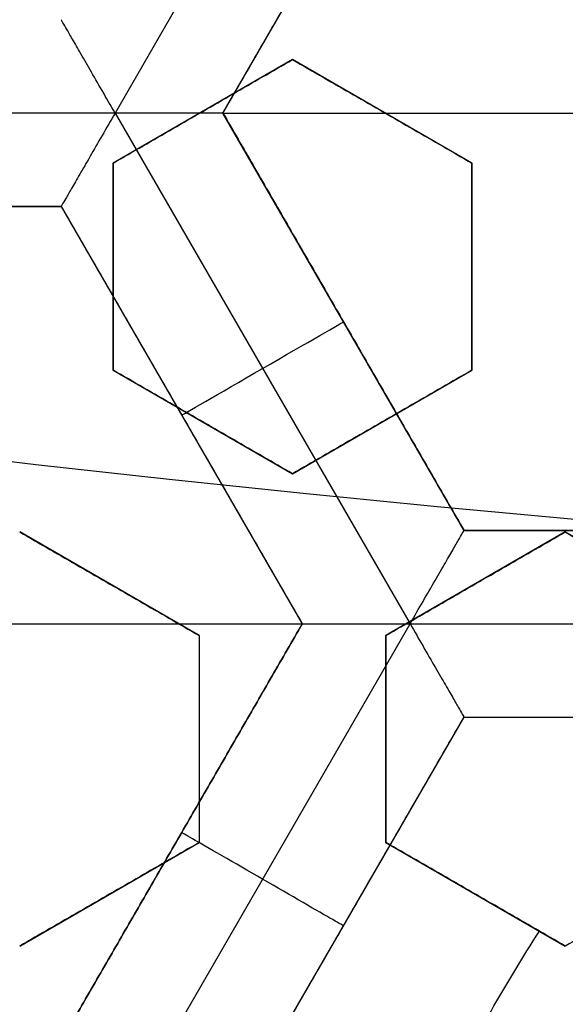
# Model space of a CAD drawing. Header units: centimetres. Extents: x -14.2 to 14.2, y -23.9 to 0.
# Tile 40 of 256: x -0.3285 to -0.2555, y -22.8958 to -22.7641. Entities that reach past the tile are written whole.
import ezdxf

# ---------------------------------------------------------------- set-up
doc = ezdxf.new("R2010")
doc.units = ezdxf.units.CM
doc.layers.add('Default', color=7, linetype='Continuous', true_color=0x000000)

# ---------------------------------------------------------------- blocks, each defined once
blk = doc.blocks.new('Block 10')
at = {"layer": 'Default', "extrusion": (0, -1, 0)}
for centre, radius in [((0, 20, 11.64412469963), 3.056153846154), ((0, 20, 11.74393517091), 3.15), ((0, 20, 12.75), 3.15), ((0, 20, 12.8), 3.149999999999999), ((0, 20, 12.85), 3.15), ((0, 20, 13.5), 3), ((0, 20, 16.45), 3.05), ((0, 20, 16.45), 2.975), ((0, 20, 16.65), 3.05)]:
    blk.add_arc(centre, radius, 0, 180, dxfattribs=at)
at = {"layer": 'Default', "extrusion": (0, 1, 0)}
for centre, radius, end in [((0, 20, -11.821967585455), 3.149999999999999, 180), ((0, 20, -11.9), 3.15, 180), ((0, 20, -13.625), 3, 179.9999999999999), ((0, 20, -13.75), 3, 180), ((0, 20, -16.08611150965), 2.842130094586, 180), ((0, 20, -16.30510174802), 3.097618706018, 180), ((3.552713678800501e-16, 20, -16.41899023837), 3.15, 180), ((0, 20, -16.534495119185), 3.149999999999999, 180), ((0, 20, -16.55), 3.050000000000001, 180), ((0, 20, -16.55), 2.974999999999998, 180), ((0, 20, -16.65), 3.15, 180), ((0, 20, -16.65), 2.975, 180), ((0, 20, -16.7), 2.925, 180), ((0, 20, -16.7), 2.925, 180)]:
    blk.add_arc(centre, radius, 0, end, dxfattribs=at)

msp = doc.modelspace()

# ---------------------------------------------------------------- linework, layer by layer
at = {"layer": 'Default'}
for p, q in [((-0.2762695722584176, -22.70820802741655, -4.352500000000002), (-0.3157353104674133, -22.77656469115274, -4.352500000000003)), ((-0.3013002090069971, -22.77656636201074, -4.306251), (-0.269050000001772, -22.72070736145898, -4.306251)), ((-0.2920000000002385, -22.76940776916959, -3.1046650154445), (-0.3160000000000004, -22.78326417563, -3.1046650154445)), ((-0.2680000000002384, -22.78326417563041, -3.0982209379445), (-0.2920000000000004, -22.76940776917, -3.0982209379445)), ((-0.3157357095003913, -22.776564, -4.3525), (-0.3946657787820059, -22.776564, -4.3525)), ((-0.3157356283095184, -22.77656648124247, -4.3525), (-0.2762684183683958, -22.84492569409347, -4.3525)), ((-0.3040000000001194, -22.7763359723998, -3.131192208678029), (-0.3040000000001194, -22.7763359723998, -3.077983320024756)), ((-0.2690497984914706, -22.83242498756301, -4.306251), (-0.3013002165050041, -22.77656562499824, -4.306251)), ((-0.3013, -22.776566, -4.2725), (-0.1723, -22.776566, -4.2725)), ((-0.2800000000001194, -22.77633597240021, -3.124819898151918), (-0.2800000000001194, -22.77633597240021, -3.071611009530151)), ((-0.3160000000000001, -22.78326417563, -3.103073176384), (-0.3160000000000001, -22.81097698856, -3.103073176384)), ((-0.268, -22.81097698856, -3.089875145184), (-0.268, -22.78326417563, -3.089875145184)), ((-0.3874506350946, -22.78906572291, -4.306251), (-0.3229506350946, -22.78906572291, -4.306251)), ((-0.3229508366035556, -22.78906537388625, -4.306251), (-0.290700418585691, -22.84492473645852, -4.306251)), ((-0.3160000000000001, -22.797120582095, -3.129624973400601), (-0.3160000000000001, -22.797120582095, -3.076416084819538)), ((-0.268, -22.797120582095, -3.116429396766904), (-0.268, -22.797120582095, -3.0632205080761)), ((-0.2851749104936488, -22.8044954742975, -4.340002), (-0.2851749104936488, -22.8044954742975, -4.2725)), ((-0.3159999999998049, -22.81097698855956, -3.0949214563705), (-0.2919999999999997, -22.82483339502, -3.0949214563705)), ((-0.2919999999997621, -22.82483339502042, -3.0881675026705), (-0.2680000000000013, -22.81097698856, -3.0881675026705)), ((-0.3068256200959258, -22.81699506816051, -4.340002), (-0.3068256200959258, -22.81699506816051, -4.2725)), ((-0.3039999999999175, -22.81790519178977, -3.121524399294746), (-0.3039999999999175, -22.81790519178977, -3.06831551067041)), ((-0.2799999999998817, -22.81790519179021, -3.114687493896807), (-0.2799999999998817, -22.81790519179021, -3.061478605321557)), ((-0.3045000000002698, -22.8464840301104, -3.0940492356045), (-0.3285000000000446, -22.83262762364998, -3.0940492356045)), ((-0.2555000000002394, -22.83262762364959, -3.0796802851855), (-0.2795000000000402, -22.84648403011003, -3.0796802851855)), ((-0.2045497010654, -22.83242463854, -4.306251), (-0.26905041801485, -22.83242463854, -4.306251)), ((-0.2315000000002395, -22.84648403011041, -3.0728548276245), (-0.2555000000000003, -22.83262762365, -3.0728548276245)), ((-0.3165000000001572, -22.83955582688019, -3.120653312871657), (-0.3165000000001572, -22.83955582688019, -3.067444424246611)), ((-0.2675000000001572, -22.83955582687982, -3.106196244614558), (-0.2675000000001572, -22.83955582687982, -3.052987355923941)), ((-0.4197006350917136, -22.844924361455, -4.2725), (-0.2907006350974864, -22.844924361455, -4.2725)), ((-0.2907006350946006, -22.84492436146, -4.306251), (-0.3229506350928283, -22.90078300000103, -4.306251)), ((-0.3157308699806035, -22.91328200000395, -4.352500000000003), (-0.2762660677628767, -22.84492695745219, -4.3525)), ((-0.2762664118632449, -22.84492636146, -4.352499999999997), (-0.1973337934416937, -22.84492636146, -4.352499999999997)), ((-0.3045, -22.84648403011, -3.0863510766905), (-0.3045, -22.87419684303, -3.0863510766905)), ((-0.2795, -22.84648403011, -3.078722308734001), (-0.2795, -22.87419684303, -3.078722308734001)), ((-0.3013000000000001, -22.913283, -4.306251), (-0.2690500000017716, -22.85742436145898, -4.306251)), ((-0.26905, -22.85742436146, -4.306251), (-0.20455, -22.85742436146, -4.306251)), ((-0.3045, -22.86034043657, -3.112885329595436), (-0.3045, -22.86034043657, -3.059676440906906)), ((-0.2795, -22.86034043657, -3.052047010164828), (-0.2795, -22.86034043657, -3.105255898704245)), ((-0.3068256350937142, -22.87285368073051, -4.340002), (-0.3068256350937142, -22.87285368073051, -4.2725)), ((-0.3284999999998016, -22.88805324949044, -3.0863510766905), (-0.3045000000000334, -22.87419684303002, -3.0863510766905)), ((-0.2794999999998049, -22.87419684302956, -3.070852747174), (-0.2555000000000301, -22.88805324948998, -3.070852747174)), ((-0.3164999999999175, -22.88112504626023, -3.112885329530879), (-0.3164999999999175, -22.88112504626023, -3.059676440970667)), ((-0.2674999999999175, -22.88112504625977, -3.097457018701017), (-0.2674999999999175, -22.88112504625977, -3.044248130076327)), ((-0.2851750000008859, -22.88535368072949, -4.340002), (-0.2851750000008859, -22.88535368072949, -4.2725))]:
    msp.add_line(p, q, dxfattribs=at)
at = {"layer": 'Default', "extrusion": (0, 0, -1)}
for centre, radius, start, end in [((0, -23.05, 3), 0.9, 270, 90), ((0, -23.05, 3.789997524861), 0.9, 270, 89.99999999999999), ((0, -23.05, 4.600000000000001), 0.8550000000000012, 270, 90), ((0, -23.05, 4.286758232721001), 0.8349999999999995, 270, 90), ((0, -23.05, 4.3375), 0.82, 0, 180), ((0, -23.05, 4.295), 0.8074999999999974, 270, 89.99999999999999), ((0, -23.05, 4.3125), 0.795, 0, 180), ((0, -23.05, 4.178651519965), 0.775, 0, 90), ((0, -23.05, 4.2025), 0.7575000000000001, 0, 180), ((0, -23.05, 4.245), 0.7574999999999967, 270, 89.99999999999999), ((0, -23.05, 4.2725), 0.7275, 0, 180), ((0, -23.05, 3.125), 0.6775000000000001, 0, 180), ((0, -23.05, 3.135), 0.677500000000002, 0, 180), ((-4.440892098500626e-17, -23.05, 3.1075), 0.6725, 0, 180), ((-4.440892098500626e-17, -23.05, 3.145), 0.6725, 0, 180), ((-4.440892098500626e-17, -23.05, 4.2725), 0.6675, 0, 180), ((0, -23.05, 3.126519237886), 0.6125, 0, 180), ((0, -23.05, 3.1125), 0.6075, 0, 180), ((0, -23.05, 3.145), 0.6075, 0, 180), ((0, -23.05, 3.1), 0.6000000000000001, 270, 90), ((0, -23.05, 3.05), 0.6000000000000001, 270, 89.99999999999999), ((0, -23.05, 3.120895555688), 0.5500000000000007, 0, 180), ((0, -23.05, 3.040664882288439), 0.3065014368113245, 27.66266909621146, 32.33733090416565)]:
    msp.add_arc(centre, radius, start, end, dxfattribs=at)
at = {"layer": 'Default'}
for centre, radius, start, end in [((0, -23.05, -4.6), 0.8550000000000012, 90, 270), ((4.484155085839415e-45, -23.05, -4.58), 0.8349999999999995, 90.00000000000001, 270), ((0, -23.05, -4.4333791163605), 0.8349999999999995, 90, 270), ((0, -23.05, -4.3125), 0.7825000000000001, 0, 180), ((0, -23.05, -4.207003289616), 0.775, 90, 270), ((0, -23.05, -4.192827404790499), 0.775, 90, 270), ((0, -23.05, -4.287500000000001), 0.7575000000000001, 0, 180), ((0, -23.05, -4.245), 0.7575000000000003, 0, 180), ((0, -23.05, -3.1), 0.7025000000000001, 0, 180), ((0, -23.05, -3.145), 0.6775000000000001, 0, 180), ((0, -23.05, -3.12625), 0.6724999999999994, 0, 180), ((0, -23.05, -4.3675), 0.6675, 0, 180), ((0, -23.05, -4.32), 0.6675000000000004, 0, 180), ((0, -23.05, -4.3975), 0.6375000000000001, 0, 180), ((0, -23.05, -3.1075), 0.6367740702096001, 0, 180), ((-4.440892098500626e-17, -23.05, -3.145), 0.6231698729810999, 0, 180), ((0, -23.05, -4.378480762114), 0.6075, 0, 180), ((0, -23.05, -4.3975), 0.6075, 0, 180), ((0, -23.05, -4.387990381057), 0.6074999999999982, 0, 180), ((0, -23.05, -3.12875), 0.6074999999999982, 0, 180), ((0, -23.05, -3), 0.6000000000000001, 90, 270), ((0, -23.05, -3.1125), 0.55, 0, 180), ((-5.000444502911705e-14, -23.05, -3.129291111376), 0.55000000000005, 0, 180)]:
    msp.add_arc(centre, radius, start, end, dxfattribs=at)
at = {"layer": 'Default', "extrusion": (0.5000000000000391, -0.8660254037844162, 0)}
msp.add_arc((-11.661718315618, -4.340002, 19.60668657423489), 0.0124979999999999, 180, 0, dxfattribs=at)
at = {"layer": 'Default', "extrusion": (0.5000000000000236, 0.866025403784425, 8.881784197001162e-15)}
msp.add_arc((-11.18321004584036, -4.340001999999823, -19.96188536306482), 0.01249800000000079, 179.9999999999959, 359.999999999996, dxfattribs=at)
at = {"layer": 'Default'}
for points, degree in [([(4.096019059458e-09, -23.94999504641, -4.579995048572), (-0.0235431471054, -23.94999504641, -4.579995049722), (-0.07063544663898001, -23.94815681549, -4.579973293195), (-0.1409862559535, -23.93982430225, -4.579982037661), (-0.2102233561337, -23.92605387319, -4.579979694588), (-0.2783909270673, -23.90683803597, -4.579980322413), (-0.3447773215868, -23.88234055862, -4.579980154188), (-0.4089202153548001, -23.85277824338, -4.579980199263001), (-0.4707621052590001, -23.81814901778, -4.579980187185), (-0.5295038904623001, -23.77889465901, -4.579980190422), (-0.5850604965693, -23.73511101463, -4.579980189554), (-0.6370893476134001, -23.6870108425, -4.579980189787), (-0.6850100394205, -23.63517092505, -4.579980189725), (-0.7288631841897, -23.57955851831, -4.579980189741), (-0.7681839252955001, -23.52069739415, -4.579980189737), (-0.8026905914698, -23.45909097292, -4.579980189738), (-0.8323654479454, -23.39472976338, -4.579980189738), (-0.8568215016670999, -23.32842157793, -4.579980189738), (-0.8760232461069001, -23.26036952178, -4.579980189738), (-0.8898444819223, -23.19086607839, -4.579980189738), (-0.8981408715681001, -23.12075437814, -4.579980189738), (-0.9009294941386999, -23.05000055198, -4.579980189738), (-0.8981411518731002, -22.979249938, -4.579980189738), (-0.8898450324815, -22.90913678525, -4.579980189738), (-0.8760234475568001, -22.83963165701, -4.579980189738), (-0.8568232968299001, -22.77158396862, -4.579980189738), (-0.8323660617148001, -22.70527147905, -4.579980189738), (-0.8026916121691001, -22.64091123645, -4.579980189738), (-0.7681862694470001, -22.57930634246, -4.579980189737), (-0.7288638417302, -22.52044236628, -4.579980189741), (-0.6850126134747, -22.46483218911, -4.579980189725), (-0.6370916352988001, -22.41299131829, -4.579980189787), (-0.5850613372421, -22.36488979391, -4.579980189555), (-0.5295085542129, -22.32110875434, -4.579980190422), (-0.4707636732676, -22.28185182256, -4.579980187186), (-0.4089218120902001, -22.24722266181, -4.579980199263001), (-0.3447812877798, -22.21766105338, -4.579980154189), (-0.2783916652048, -22.19316214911, -4.579980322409), (-0.2102250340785, -22.1739465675, -4.579979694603), (-0.1409877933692, -22.16017590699, -4.579982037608), (-0.07063561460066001, -22.15184317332, -4.579973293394), (-0.02354317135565, -22.15000495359, -4.579995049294), (-4.096018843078e-09, -22.15000495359, -4.579995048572)], 3), ([(5.339996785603e-09, -23.92999354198, -4.599993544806), (-0.02306651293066, -23.92999354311, -4.599993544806), (-0.06904166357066, -23.92817025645, -4.600002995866), (-0.1378559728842, -23.92003351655, -4.59999919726), (-0.2055461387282, -23.90656647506, -4.600000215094), (-0.2722006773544, -23.88777833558, -4.599999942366), (-0.3371088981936, -23.86382577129, -4.600000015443), (-0.3998249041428, -23.83492118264, -4.599999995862), (-0.4602915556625, -23.8010619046, -4.600000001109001), (-0.517726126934, -23.76268102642, -4.599999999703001), (-0.5720472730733, -23.71987099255, -4.600000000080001), (-0.6229187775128, -23.67284062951, -4.599999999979), (-0.6697729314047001, -23.62215442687, -4.600000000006), (-0.7126508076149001, -23.56777879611, -4.599999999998), (-0.7510967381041, -23.51022712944, -4.600000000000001), (-0.7848356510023, -23.44999145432, -4.600000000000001), (-0.8138506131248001, -23.38706147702, -4.600000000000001), (-0.8377625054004, -23.32222862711, -4.600000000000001), (-0.8565371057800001, -23.25569057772, -4.600000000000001), (-0.8700509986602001, -23.18773274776, -4.600000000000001), (-0.8781627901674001, -23.11918117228, -4.600000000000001), (-0.8808894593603, -23.05000127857, -4.600000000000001), (-0.8781631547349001, -22.98082407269, -4.600000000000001), (-0.8700516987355, -22.91227112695, -4.600000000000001), (-0.8565375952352, -22.84431175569, -4.600000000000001), (-0.8377644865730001, -22.77777748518, -4.600000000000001), (-0.8138516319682, -22.71294077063, -4.600000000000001), (-0.7848371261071, -22.65001162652, -4.600000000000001), (-0.7510995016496, -22.58977730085, -4.600000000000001), (-0.7126521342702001, -22.53222301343, -4.599999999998), (-0.6697761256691, -22.47784940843, -4.600000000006), (-0.6229218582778, -22.42716233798, -4.599999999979), (-0.5720491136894, -22.38013066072, -4.600000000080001), (-0.5177314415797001, -22.33732285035, -4.599999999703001), (-0.4602938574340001, -22.29893938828, -4.600000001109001), (-0.3998271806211, -22.26508006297, -4.599999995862), (-0.3371134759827, -22.23617609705, -4.600000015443), (-0.2722021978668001, -22.21222210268, -4.599999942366), (-0.205548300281, -22.19343406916, -4.600000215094), (-0.13785759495, -22.17996669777, -4.59999919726), (-0.06904173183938, -22.17182972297, -4.600002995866), (-0.02306648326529, -22.17000645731, -4.599993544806), (-5.339996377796e-09, -22.17000645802, -4.599993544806)], 3), ([(-0.3013017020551, -22.77656598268, -4.340002), (-0.28517628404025, -22.74863642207, -4.340002), (-0.2690508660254, -22.72070686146, -4.340002)], 2), ([(-0.3013, -22.776566, -4.2725), (-0.285175, -22.74863668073, -4.2725), (-0.26905, -22.72070736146, -4.2725)], 2), ([(-0.3157349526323, -22.77656531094, -4.352499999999), (-0.3163280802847, -22.77553798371, -4.352499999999), (-0.3174930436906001, -22.77351818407, -4.352248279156), (-0.3191171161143, -22.77070602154, -4.351174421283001), (-0.3205098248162, -22.76829356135, -4.349517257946), (-0.3216070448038, -22.76639317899, -4.347437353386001), (-0.3223853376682, -22.76504512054, -4.345087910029), (-0.3228483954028, -22.76424308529, -4.34258304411), (-0.3229506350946, -22.764066, -4.340857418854), (-0.3229506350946, -22.764066, -4.340002)], 3), ([(-0.3160000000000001, -22.78326417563, -3.132827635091), (-0.3133317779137, -22.78172367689, -3.132447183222), (-0.3079964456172, -22.77864332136, -3.131708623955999), (-0.2999988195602, -22.7740258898, -3.130669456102), (-0.2946661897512, -22.77094709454, -3.130022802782), (-0.292, -22.76940776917, -3.129711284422)], 3), ([(-0.3160000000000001, -22.78326417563, -3.079618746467), (-0.3133312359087, -22.78172336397, -3.079238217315), (-0.3079951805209, -22.77864259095, -3.078499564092), (-0.2999975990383, -22.77402518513, -3.077460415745), (-0.2946656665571, -22.77094679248, -3.076813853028), (-0.292, -22.76940776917, -3.076502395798)], 3), ([(-0.292, -22.76940776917, -3.076502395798), (-0.292, -22.76940776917, -3.10310684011), (-0.292, -22.76940776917, -3.129711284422)], 2), ([(-0.292, -22.76940776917, -3.129711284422), (-0.289251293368, -22.77099473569, -3.128589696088), (-0.2838085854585, -22.77413708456, -3.126370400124), (-0.2758093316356, -22.77875545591, -3.123113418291), (-0.2705849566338, -22.78177175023, -3.120989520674), (-0.268, -22.78326417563, -3.119939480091)], 3), ([(-0.292, -22.76940776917, -3.076502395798), (-0.2892525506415, -22.7709940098, -3.075381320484), (-0.2838115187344, -22.77413539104, -3.073162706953), (-0.2758122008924, -22.77875379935, -3.069905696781), (-0.2705861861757, -22.78177104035, -3.067781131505), (-0.268, -22.78326417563, -3.066730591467)], 3), ([(-0.3157349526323, -22.77656531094, -4.352499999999), (-0.3163273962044, -22.77759145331, -4.352499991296), (-0.3174962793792, -22.77960875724, -4.352248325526), (-0.3191185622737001, -22.78242153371, -4.35117476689), (-0.3205120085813, -22.7848343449, -4.349517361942), (-0.3216092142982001, -22.78673469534, -4.347437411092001), (-0.3223872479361, -22.78808326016, -4.345087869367), (-0.3228515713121, -22.78888367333, -4.34258279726), (-0.3229506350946, -22.78906479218, -4.340857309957), (-0.3229506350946, -22.78906479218, -4.340002)], 3), ([(-0.3013017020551, -22.77656598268, -4.340002), (-0.3013017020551, -22.77656598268, -4.340857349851), (-0.3015102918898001, -22.77656580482, -4.342582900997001), (-0.3024348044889, -22.77656587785, -4.345087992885), (-0.3039919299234, -22.7765658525, -4.347437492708), (-0.3061863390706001, -22.77656588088, -4.349517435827), (-0.3089722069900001, -22.7765657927, -4.351174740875), (-0.3122203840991, -22.77656611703, -4.352248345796), (-0.3145494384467, -22.77656531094, -4.352500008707), (-0.3157349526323, -22.77656531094, -4.352499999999)], 3), ([(-0.3013, -22.776566, -4.2725), (-0.30130085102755, -22.77656599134, -4.306251), (-0.3013017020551, -22.77656598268, -4.340002)], 2), ([(-0.3013017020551, -22.77656598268, -4.340002), (-0.2851762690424, -22.804496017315, -4.340002), (-0.2690508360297, -22.83242605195, -4.340002)], 2), ([(-0.26905, -22.83242463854, -4.2725), (-0.285175, -22.80449531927, -4.2725), (-0.3013, -22.776566, -4.2725)], 2), ([(-0.3160000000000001, -22.78326417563, -3.079618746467), (-0.3160000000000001, -22.78326417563, -3.106223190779), (-0.3160000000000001, -22.78326417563, -3.132827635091)], 2), ([(-0.3160000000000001, -22.81097698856, -3.126527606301), (-0.3160000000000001, -22.80796016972, -3.127190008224), (-0.3160000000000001, -22.8018850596, -3.128539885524), (-0.3160000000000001, -22.79265679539, -3.13063779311), (-0.3160000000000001, -22.78640985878, -3.132089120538), (-0.3160000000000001, -22.78326417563, -3.132827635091)], 3), ([(-0.3160000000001, -22.81097698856, -3.073318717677), (-0.3160000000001, -22.80795816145, -3.073981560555), (-0.316, -22.80188037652, -3.075332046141), (-0.3160000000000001, -22.79265198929, -3.077430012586), (-0.3160000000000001, -22.7864078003, -3.078880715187), (-0.3160000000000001, -22.78326417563, -3.079618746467)], 3), ([(-0.268, -22.78326417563, -3.119939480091), (-0.268, -22.78643772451, -3.119124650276), (-0.268, -22.79272180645, -3.117525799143), (-0.268, -22.80194661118, -3.115222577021), (-0.268, -22.80798654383, -3.113744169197), (-0.268, -22.81097698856, -3.113019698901)], 3), ([(-0.268, -22.78326417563, -3.119939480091), (-0.268, -22.78326417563, -3.093335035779), (-0.268, -22.78326417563, -3.066730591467)], 2), ([(-0.268, -22.78326417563, -3.066730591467), (-0.268, -22.78644042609, -3.065915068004), (-0.268, -22.79272811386, -3.06431531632), (-0.268, -22.80195272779, -3.062012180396), (-0.268, -22.80798916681, -3.060534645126), (-0.268, -22.81097698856, -3.059810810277)], 3), ([(-0.3229506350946, -22.78906479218, -4.340002), (-0.3552006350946, -22.78906479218, -4.340002), (-0.3874506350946, -22.78906479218, -4.340002)], 2), ([(-0.3874506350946, -22.78906572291, -4.2725), (-0.3552006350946, -22.78906572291, -4.2725), (-0.3229506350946, -22.78906572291, -4.2725)], 2), ([(-0.3229506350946, -22.78906479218, -4.340002), (-0.3068252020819, -22.81699482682, -4.340002), (-0.2906997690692, -22.84492486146, -4.340002)], 2), ([(-0.3229506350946, -22.78906572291, -4.2725), (-0.3229506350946, -22.789065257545, -4.306251), (-0.3229506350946, -22.78906479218, -4.340002)], 2), ([(-0.3229506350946, -22.78906572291, -4.2725), (-0.3068256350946, -22.816995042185, -4.2725), (-0.2907006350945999, -22.84492436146, -4.2725)], 2), ([(-0.3160000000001, -22.81097698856, -3.073318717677), (-0.31600000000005, -22.81097698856, -3.099923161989), (-0.3160000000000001, -22.81097698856, -3.126527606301)], 2), ([(-0.292, -22.82483339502, -3.116524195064), (-0.2946151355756, -22.82332354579, -3.117613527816), (-0.2998797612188, -22.82028401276, -3.119806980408), (-0.3078801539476, -22.81566498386, -3.123141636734), (-0.3132819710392, -22.81254624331, -3.125394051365), (-0.3160000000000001, -22.81097698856, -3.126527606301)], 3), ([(-0.292, -22.82483339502, -3.06331530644), (-0.2946142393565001, -22.82332406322, -3.064404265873), (-0.2998776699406, -22.82028522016, -3.06659722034), (-0.3078780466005, -22.81566620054, -3.069931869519), (-0.3132810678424, -22.81254676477, -3.072184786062), (-0.3160000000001, -22.81097698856, -3.073318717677)], 3), ([(-0.268, -22.81097698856, -3.113019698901), (-0.2706622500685, -22.81251403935, -3.113370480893), (-0.275989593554, -22.81558978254, -3.114098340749), (-0.2839856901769, -22.82020633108, -3.115266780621), (-0.2893271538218, -22.82329022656, -3.116096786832), (-0.292, -22.82483339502, -3.116524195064)], 3), ([(-0.268, -22.81097698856, -3.059810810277), (-0.2706630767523, -22.81251451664, -3.060161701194), (-0.275991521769, -22.8155908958, -3.060889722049), (-0.2839876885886, -22.82020748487, -3.062058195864), (-0.2893280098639, -22.82329072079, -3.062888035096), (-0.292, -22.82483339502, -3.06331530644)], 3), ([(-0.268, -22.81097698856, -3.059810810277), (-0.268, -22.81097698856, -3.086415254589), (-0.268, -22.81097698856, -3.113019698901)], 2), ([(-0.292, -22.82483339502, -3.06331530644), (-0.292, -22.82483339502, -3.089919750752), (-0.292, -22.82483339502, -3.116524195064)], 2), ([(-0.3285, -22.83262762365, -3.125686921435), (-0.325802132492, -22.83418523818, -3.124555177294), (-0.3204271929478, -22.83728846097, -3.122300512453), (-0.3124266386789, -22.84190758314, -3.118944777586), (-0.3071352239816, -22.84496258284, -3.116725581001), (-0.3045, -22.84648403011, -3.115620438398)], 3), ([(-0.3285000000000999, -22.83262762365, -3.072478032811), (-0.3258026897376, -22.83418491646, -3.071346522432), (-0.3204284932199, -22.83728771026, -3.069092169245), (-0.3124279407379, -22.84190683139, -3.06573643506), (-0.3071357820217, -22.84496226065, -3.063516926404), (-0.3045000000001, -22.84648403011, -3.062411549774)], 3), ([(-0.2795, -22.84648403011, -3.108156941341), (-0.276824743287, -22.84493946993, -3.107700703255), (-0.2714800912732, -22.84185373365, -3.106814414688), (-0.2634850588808, -22.83723779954, -3.105566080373), (-0.2581603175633, -22.83416355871, -3.104787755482), (-0.2555, -22.83262762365, -3.104412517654)], 3), ([(-0.2795000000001, -22.84648403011, -3.054948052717), (-0.276823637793, -22.84493883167, -3.054491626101), (-0.2714775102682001, -22.8418522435, -3.053605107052), (-0.2634825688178, -22.83723636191, -3.052356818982), (-0.2581592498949, -22.83416294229, -3.051578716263), (-0.2555, -22.83262762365, -3.05120362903)], 3), ([(-0.2762667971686, -22.84492569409, -4.352499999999), (-0.2756740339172, -22.84389899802, -4.352499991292), (-0.2745104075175, -22.84188138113, -4.352248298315), (-0.2728859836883, -22.83906866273, -4.351174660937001), (-0.2714931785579, -22.83665602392, -4.349517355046), (-0.2703959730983, -22.83475566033, -4.347437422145), (-0.2696174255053, -22.83340719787, -4.345087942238), (-0.269155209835, -22.83260647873, -4.342582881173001), (-0.2690508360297, -22.83242605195, -4.340857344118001), (-0.2690508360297, -22.83242605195, -4.340002)], 3), ([(-0.26905, -22.83242463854, -4.2725), (-0.26905041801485, -22.832425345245, -4.306251), (-0.2690508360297, -22.83242605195, -4.340002)], 2), ([(-0.2690508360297, -22.83242605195, -4.340002), (-0.23680011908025, -22.8324259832, -4.340002), (-0.2045494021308, -22.83242591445, -4.340002)], 2), ([(-0.20455, -22.83242463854, -4.2725), (-0.2368, -22.83242463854, -4.2725), (-0.26905, -22.83242463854, -4.2725)], 2), ([(-0.2555, -22.83262762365, -3.05120362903), (-0.2555, -22.83262762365, -3.077808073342), (-0.2555, -22.83262762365, -3.104412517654)], 2), ([(-0.2555, -22.83262762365, -3.104412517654), (-0.2527545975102, -22.83421268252, -3.103277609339), (-0.2473162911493, -22.83735249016, -3.101030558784), (-0.2393163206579, -22.84197127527, -3.097728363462), (-0.2340879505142, -22.84498987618, -3.095572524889), (-0.2315, -22.84648403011, -3.094506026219)], 3), ([(-0.2555, -22.83262762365, -3.05120362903), (-0.2527561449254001, -22.83421178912, -3.050069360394), (-0.2473199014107, -22.83735040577, -3.04782316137), (-0.2393198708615, -22.84196922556, -3.044520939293), (-0.2340894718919, -22.84498899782, -3.042364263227), (-0.2315, -22.84648403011, -3.041297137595)], 3), ([(-0.2907006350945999, -22.84492436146, -4.2725), (-0.3068256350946, -22.87285368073, -4.2725), (-0.3229506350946, -22.900783, -4.2725)], 2), ([(-0.3229497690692, -22.9007835, -4.340002), (-0.3068247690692, -22.87285418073, -4.340002), (-0.2906997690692, -22.84492486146, -4.340002)], 2), ([(-0.2906997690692, -22.84492486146, -4.340002), (-0.2907002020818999, -22.84492461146, -4.306251), (-0.2907006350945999, -22.84492436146, -4.2725)], 2), ([(-0.2906997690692, -22.84492486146, -4.340002), (-0.2906997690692, -22.84492486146, -4.340857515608), (-0.2904931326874, -22.84492998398, -4.342583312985), (-0.2895676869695, -22.84492793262, -4.345088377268), (-0.2880106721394, -22.84492845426, -4.347437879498), (-0.2858159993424, -22.84492841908, -4.349517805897), (-0.2830302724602, -22.84492803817, -4.351174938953), (-0.2797815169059, -22.84492959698, -4.352248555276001), (-0.277453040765, -22.84492569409, -4.352500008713), (-0.2762667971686, -22.84492569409, -4.352499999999)], 3), ([(-0.2762667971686, -22.84492569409, -4.352499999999), (-0.2756736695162, -22.84595302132, -4.352499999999), (-0.274507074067, -22.8479718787, -4.352248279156), (-0.2728836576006, -22.85078441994, -4.351174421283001), (-0.2714907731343, -22.85319677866, -4.349517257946), (-0.270393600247, -22.85509718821, -4.347437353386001), (-0.2696152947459, -22.85644523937, -4.345087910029), (-0.2691522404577, -22.85724727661, -4.34258304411), (-0.26905, -22.85742436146, -4.340857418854), (-0.26905, -22.85742436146, -4.340002)], 3), ([(-0.3045000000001, -22.84648403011, -3.062411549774), (-0.30450000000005, -22.84648403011, -3.089015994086), (-0.3045, -22.84648403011, -3.115620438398)], 2), ([(-0.3045, -22.84648403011, -3.115620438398), (-0.3045, -22.84960523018, -3.114989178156), (-0.3045, -22.85581947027, -3.113752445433), (-0.3045, -22.86504787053, -3.111977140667), (-0.3045, -22.87115555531, -3.110844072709), (-0.3045, -22.87419684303, -3.110290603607)], 3), ([(-0.3045000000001, -22.84648403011, -3.062411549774), (-0.3045000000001, -22.84960732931, -3.061779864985), (-0.3045, -22.85582437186, -3.060542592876), (-0.3045, -22.86505263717, -3.058767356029), (-0.3045000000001, -22.8711575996, -3.057634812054), (-0.3045000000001, -22.87419684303, -3.057081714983)], 3), ([(-0.2795000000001, -22.84648403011, -3.054948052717), (-0.27950000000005, -22.84648403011, -3.081552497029), (-0.2795, -22.84648403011, -3.108156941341)], 2), ([(-0.2795, -22.87419684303, -3.102496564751), (-0.2795, -22.87116998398, -3.103083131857), (-0.2795, -22.86508155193, -3.104284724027), (-0.2795, -22.85585544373, -3.106169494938), (-0.2795, -22.84962065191, -3.107484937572), (-0.2795, -22.84648403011, -3.108156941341)], 3), ([(-0.2795000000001, -22.87419684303, -3.049287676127), (-0.2795000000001, -22.87116746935, -3.049874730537), (-0.2795, -22.86507568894, -3.051077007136), (-0.2795, -22.85584940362, -3.052961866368), (-0.2795000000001, -22.84961806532, -3.05427660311), (-0.2795000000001, -22.84648403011, -3.054948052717)], 3), ([(-0.3013, -22.913283, -4.2725), (-0.285175, -22.88535368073, -4.2725), (-0.26905, -22.85742436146, -4.2725)], 2), ([(-0.3013, -22.913283, -4.340002), (-0.285175, -22.88535368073, -4.340002), (-0.26905, -22.85742436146, -4.340002)], 2), ([(-0.26905, -22.85742436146, -4.2725), (-0.2368, -22.85742436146, -4.2725), (-0.20455, -22.85742436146, -4.2725)], 2), ([(-0.26905, -22.85742436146, -4.340002), (-0.26905, -22.85742436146, -4.306251), (-0.26905, -22.85742436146, -4.2725)], 2), ([(-0.26905, -22.85742436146, -4.340002), (-0.2368, -22.85742436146, -4.340002), (-0.20455, -22.85742436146, -4.340002)], 2), ([(-0.3045, -22.87419684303, -3.110290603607), (-0.3071320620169, -22.87571646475, -3.110843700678), (-0.3124191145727, -22.87876894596, -3.111976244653), (-0.3204110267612, -22.88338307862, -3.1137514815), (-0.3257951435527, -22.88649159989, -3.114988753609), (-0.3285, -22.88805324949, -3.115620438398)], 3), ([(-0.3045000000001, -22.87419684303, -3.057081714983), (-0.3071338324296, -22.87571748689, -3.057635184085), (-0.3124232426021, -22.87877132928, -3.058768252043), (-0.3204152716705, -22.88338552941, -3.060543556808), (-0.325796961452, -22.88649264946, -3.061780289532), (-0.3285000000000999, -22.88805324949, -3.062411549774)], 3), ([(-0.3045, -22.87419684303, -3.110290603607), (-0.30450000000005, -22.87419684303, -3.083686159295), (-0.3045000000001, -22.87419684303, -3.057081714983)], 2), ([(-0.2795000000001, -22.87419684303, -3.049287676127), (-0.27950000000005, -22.87419684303, -3.075892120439), (-0.2795, -22.87419684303, -3.102496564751)], 2), ([(-0.2555, -22.88805324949, -3.092417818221), (-0.2581414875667, -22.88652818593, -3.093527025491), (-0.2634412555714, -22.88346836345, -3.095752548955), (-0.2714419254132, -22.87884917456, -3.09911241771), (-0.2768084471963, -22.87575081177, -3.101366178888), (-0.2795, -22.87419684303, -3.102496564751)], 3), ([(-0.2555000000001, -22.88805324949, -3.039208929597), (-0.2581409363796, -22.88652850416, -3.040317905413), (-0.2634399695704, -22.88346910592, -3.042543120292), (-0.2714406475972, -22.87884991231, -3.045902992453), (-0.276807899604, -22.87575112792, -3.048157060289), (-0.2795000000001, -22.87419684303, -3.049287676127)], 3), ([(-0.2315, -22.87419684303, -3.088117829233), (-0.2341491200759, -22.87572631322, -3.088549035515), (-0.2394588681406, -22.8787918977, -3.08944322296), (-0.2474503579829, -22.88340578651, -3.090876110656), (-0.2528119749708, -22.88650131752, -3.091893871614), (-0.2555, -22.88805324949, -3.092417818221)], 3), ([(-0.2315000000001, -22.87419684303, -3.034908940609), (-0.2341509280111, -22.87572735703, -3.035340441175), (-0.2394630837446, -22.87879433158, -3.036235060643), (-0.2474547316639, -22.88340831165, -3.037668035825), (-0.2528138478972, -22.88650239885, -3.038685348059), (-0.2555000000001, -22.88805324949, -3.039208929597)], 3), ([(-0.2555000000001, -22.88805324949, -3.039208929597), (-0.25550000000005, -22.88805324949, -3.065813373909), (-0.2555, -22.88805324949, -3.092417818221)], 2)]:
    msp.add_open_spline(points, degree=degree, dxfattribs=at)

# ---------------------------------------------------------------- block references
at = {"layer": 'Default', "extrusion": (0, -1, 0)}
msp.add_blockref('Block 10', (0, 0), dxfattribs=at)

doc.saveas('drawing.dxf')
